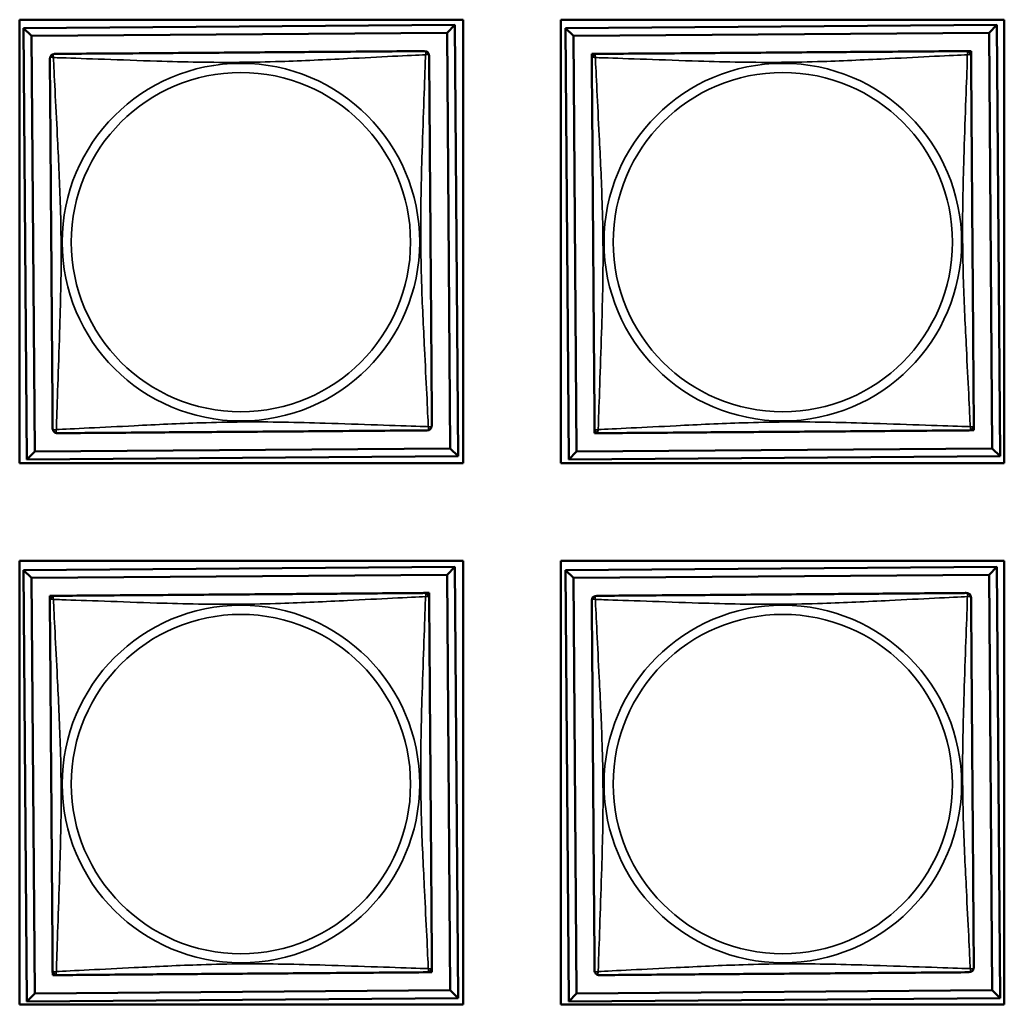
# Model space of a CAD drawing. Header units: inches. Extents: x -32 to 29.2, y -14.4 to 22.6.
# Tile 191 of 256: x -2.3 to -1.1, y -10 to -8.7. Entities that reach past the tile are written whole.
import ezdxf

# ---------------------------------------------------------------- set-up
doc = ezdxf.new("R2010")
doc.units = ezdxf.units.IN
doc.header["$MEASUREMENT"] = 0
doc.layers.add('Visible (ANSI)', color=7, linetype='Continuous', lineweight=50)
doc.layers.add('Visible Narrow (ANSI)', color=7, linetype='Continuous', lineweight=35)

msp = doc.modelspace()

# ---------------------------------------------------------------- linework, layer by layer
at = {"layer": 'Visible (ANSI)'}
for p, q in [((-2.3363, -9.2843), (-2.3363, -8.7318)), ((-2.3363, -8.7318), (-1.7838, -8.7318)), ((-1.7838, -8.7318), (-1.7838, -9.2843)), ((-1.6623, -9.2843), (-1.6623, -8.7318)), ((-1.6623, -8.7318), (-1.1098, -8.7318)), ((-1.1098, -8.7318), (-1.1098, -9.2843)), ((-2.3315, -8.7423), (-1.7941, -8.7382)), ((-2.3216, -8.7521), (-2.3315, -8.7423)), ((-2.3274, -9.2797), (-2.3315, -8.7423)), ((-1.7941, -8.7382), (-1.8038, -8.7481)), ((-1.7941, -8.7382), (-1.79, -9.2756)), ((-1.6565, -8.7423), (-1.1191, -8.7382)), ((-1.6466, -8.7521), (-1.6565, -8.7423)), ((-1.6524, -9.2797), (-1.6565, -8.7423)), ((-1.1191, -8.7382), (-1.1288, -8.7481)), ((-1.1191, -8.7382), (-1.115, -9.2756)), ((-2.3216, -8.7521), (-1.8038, -8.7481)), ((-2.3176, -9.2698), (-2.3216, -8.7521)), ((-1.8038, -8.7481), (-1.7999, -9.2658)), ((-1.6466, -8.7521), (-1.1288, -8.7481)), ((-1.6426, -9.2698), (-1.6466, -8.7521)), ((-1.1288, -8.7481), (-1.1249, -9.2658)), ((-1.6237, -8.7803), (-1.6237, -8.7745)), ((-1.6237, -8.7745), (-1.6179, -8.7745)), ((-1.1571, -8.7709), (-1.1513, -8.7709)), ((-1.1513, -8.7709), (-1.1513, -8.7768)), ((-1.6201, -9.2469), (-1.6202, -9.2411)), ((-1.6142, -9.2469), (-1.6201, -9.2469)), ((-1.1477, -9.2433), (-1.1536, -9.2434)), ((-1.1477, -9.2374), (-1.1477, -9.2433)), ((-2.3176, -9.2698), (-2.3274, -9.2797)), ((-1.7999, -9.2658), (-2.3176, -9.2698)), ((-1.7999, -9.2658), (-1.79, -9.2756)), ((-1.6426, -9.2698), (-1.6524, -9.2797)), ((-1.1249, -9.2658), (-1.6426, -9.2698)), ((-1.1249, -9.2658), (-1.115, -9.2756)), ((-1.79, -9.2756), (-2.3274, -9.2797)), ((-1.115, -9.2756), (-1.6524, -9.2797)), ((-1.7838, -9.2843), (-2.3363, -9.2843)), ((-1.1098, -9.2843), (-1.6623, -9.2843)), ((-2.3363, -9.9583), (-2.3363, -9.4058)), ((-2.3363, -9.4058), (-1.7838, -9.4058)), ((-1.7838, -9.4058), (-1.7838, -9.9583)), ((-1.6623, -9.9583), (-1.6623, -9.4058)), ((-1.6623, -9.4058), (-1.1098, -9.4058)), ((-1.1098, -9.4058), (-1.1098, -9.9583)), ((-2.3315, -9.4173), (-1.7941, -9.4132)), ((-2.3216, -9.4271), (-2.3315, -9.4173)), ((-2.3274, -9.9547), (-2.3315, -9.4173)), ((-1.7941, -9.4132), (-1.8038, -9.4231)), ((-1.7941, -9.4132), (-1.79, -9.9506)), ((-1.6565, -9.4173), (-1.1191, -9.4132)), ((-1.6466, -9.4271), (-1.6565, -9.4173)), ((-1.6524, -9.9547), (-1.6565, -9.4173)), ((-1.1191, -9.4132), (-1.1288, -9.4231)), ((-1.1191, -9.4132), (-1.115, -9.9506)), ((-2.3216, -9.4271), (-1.8038, -9.4231)), ((-2.3176, -9.9448), (-2.3216, -9.4271)), ((-1.8038, -9.4231), (-1.7999, -9.9408)), ((-1.6466, -9.4271), (-1.1288, -9.4231)), ((-1.6426, -9.9448), (-1.6466, -9.4271)), ((-1.1288, -9.4231), (-1.1249, -9.9408)), ((-2.2987, -9.4553), (-2.2987, -9.4495)), ((-2.2987, -9.4495), (-2.2929, -9.4495)), ((-1.8321, -9.4459), (-1.8263, -9.4459)), ((-1.8263, -9.4459), (-1.8263, -9.4518)), ((-2.2951, -9.9219), (-2.2952, -9.9161)), ((-2.2892, -9.9219), (-2.2951, -9.9219)), ((-1.8227, -9.9183), (-1.8286, -9.9184)), ((-1.8227, -9.9124), (-1.8227, -9.9183)), ((-2.3176, -9.9448), (-2.3274, -9.9547)), ((-1.7999, -9.9408), (-2.3176, -9.9448)), ((-1.7999, -9.9408), (-1.79, -9.9506)), ((-1.6426, -9.9448), (-1.6524, -9.9547)), ((-1.1249, -9.9408), (-1.6426, -9.9448)), ((-1.1249, -9.9408), (-1.115, -9.9506)), ((-1.7838, -9.9583), (-2.3363, -9.9583)), ((-1.79, -9.9506), (-2.3274, -9.9547)), ((-1.1098, -9.9583), (-1.6623, -9.9583)), ((-1.115, -9.9506), (-1.6524, -9.9547))]:
    msp.add_line(p, q, dxfattribs=at)
for centre, start, end in [((-2.2928, -8.7804), 90.439, 180.439), ((-1.8322, -8.7768), 0.439, 90.439), ((-1.6178, -8.7804), 90.439, 180.439), ((-1.1572, -8.7768), 0.439, 90.439), ((-2.2893, -9.241), 180.439, 270.439), ((-1.8286, -9.2375), 270.439, 0.439), ((-1.6143, -9.241), 180.439, 270.439), ((-1.1536, -9.2375), 270.439, 0.439), ((-2.2928, -9.4554), 90.439, 180.439), ((-1.8322, -9.4518), 0.439, 90.439), ((-1.6178, -9.4554), 90.439, 180.439), ((-1.1572, -9.4518), 0.439, 90.439), ((-2.2893, -9.916), 180.439, 270.439), ((-1.8286, -9.9125), 270.439, 0.439), ((-1.6143, -9.916), 180.439, 270.439), ((-1.1536, -9.9125), 270.439, 0.439)]:
    msp.add_arc(centre, 0.00591, start, end, dxfattribs=at)
for points in [[(-2.2987, -8.7804), (-2.2987, -8.781), (-2.2987, -8.7837), (-2.2986, -8.7881), (-2.2986, -8.7962), (-2.2985, -8.8102), (-2.2983, -8.8263), (-2.2982, -8.8424), (-2.2981, -8.8606), (-2.2979, -8.8793), (-2.2977, -8.9056), (-2.2975, -8.9329), (-2.2973, -8.96), (-2.2972, -8.9769), (-2.2971, -8.9938), (-2.2969, -9.0107), (-2.2967, -9.0446), (-2.2964, -9.0784), (-2.2962, -9.1121), (-2.2958, -9.1541), (-2.2955, -9.1981), (-2.2953, -9.2236), (-2.2952, -9.2337), (-2.2952, -9.2401), (-2.2952, -9.241)], [(-1.8322, -8.7709), (-1.8328, -8.7709), (-1.8355, -8.771), (-1.8399, -8.771), (-1.848, -8.7711), (-1.862, -8.7712), (-1.8781, -8.7713), (-1.8942, -8.7714), (-1.9124, -8.7716), (-1.9311, -8.7717), (-1.9574, -8.7719), (-1.9847, -8.7721), (-2.0118, -8.7723), (-2.0287, -8.7724), (-2.0456, -8.7726), (-2.0625, -8.7727), (-2.0964, -8.773), (-2.1302, -8.7732), (-2.1639, -8.7735), (-2.2059, -8.7738), (-2.2499, -8.7741), (-2.2754, -8.7743), (-2.2855, -8.7744), (-2.2919, -8.7745), (-2.2928, -8.7745)], [(-1.8227, -9.2374), (-1.8227, -9.2368), (-1.8228, -9.2341), (-1.8228, -9.2297), (-1.8229, -9.2216), (-1.823, -9.2077), (-1.8231, -9.1915), (-1.8232, -9.1754), (-1.8234, -9.1572), (-1.8235, -9.1386), (-1.8237, -9.1122), (-1.8239, -9.0849), (-1.8241, -9.0579), (-1.8242, -9.041), (-1.8244, -9.024), (-1.8245, -9.0071), (-1.8248, -8.9733), (-1.825, -8.9394), (-1.8253, -8.9057), (-1.8256, -8.8637), (-1.8259, -8.8198), (-1.8261, -8.7942), (-1.8262, -8.7842), (-1.8263, -8.7777), (-1.8263, -8.7768)], [(-1.6237, -8.7804), (-1.6237, -8.781), (-1.6237, -8.7837), (-1.6236, -8.7881), (-1.6236, -8.7962), (-1.6235, -8.8102), (-1.6233, -8.8263), (-1.6232, -8.8424), (-1.6231, -8.8606), (-1.6229, -8.8793), (-1.6227, -8.9056), (-1.6225, -8.9329), (-1.6223, -8.96), (-1.6222, -8.9769), (-1.6221, -8.9938), (-1.6219, -9.0107), (-1.6217, -9.0446), (-1.6214, -9.0784), (-1.6212, -9.1121), (-1.6208, -9.1541), (-1.6205, -9.1981), (-1.6203, -9.2236), (-1.6202, -9.2337), (-1.6202, -9.2401), (-1.6202, -9.241)], [(-1.1572, -8.7709), (-1.1578, -8.7709), (-1.1605, -8.771), (-1.1649, -8.771), (-1.173, -8.7711), (-1.187, -8.7712), (-1.2031, -8.7713), (-1.2192, -8.7714), (-1.2374, -8.7716), (-1.2561, -8.7717), (-1.2824, -8.7719), (-1.3097, -8.7721), (-1.3368, -8.7723), (-1.3537, -8.7724), (-1.3706, -8.7726), (-1.3875, -8.7727), (-1.4214, -8.773), (-1.4552, -8.7732), (-1.4889, -8.7735), (-1.5309, -8.7738), (-1.5749, -8.7741), (-1.6004, -8.7743), (-1.6105, -8.7744), (-1.6169, -8.7745), (-1.6178, -8.7745)], [(-1.1477, -9.2374), (-1.1477, -9.2368), (-1.1478, -9.2341), (-1.1478, -9.2297), (-1.1479, -9.2216), (-1.148, -9.2077), (-1.1481, -9.1915), (-1.1482, -9.1754), (-1.1484, -9.1572), (-1.1485, -9.1386), (-1.1487, -9.1122), (-1.1489, -9.0849), (-1.1491, -9.0579), (-1.1492, -9.041), (-1.1494, -9.024), (-1.1495, -9.0071), (-1.1498, -8.9733), (-1.15, -8.9394), (-1.1503, -8.9057), (-1.1506, -8.8637), (-1.1509, -8.8198), (-1.1511, -8.7942), (-1.1512, -8.7842), (-1.1513, -8.7777), (-1.1513, -8.7768)], [(-2.2892, -9.2469), (-2.2886, -9.2469), (-2.2859, -9.2469), (-2.2815, -9.2468), (-2.2734, -9.2468), (-2.2595, -9.2467), (-2.2433, -9.2465), (-2.2272, -9.2464), (-2.209, -9.2463), (-2.1904, -9.2461), (-2.164, -9.2459), (-2.1367, -9.2457), (-2.1097, -9.2455), (-2.0928, -9.2454), (-2.0758, -9.2453), (-2.0589, -9.2451), (-2.0251, -9.2449), (-1.9912, -9.2446), (-1.9575, -9.2444), (-1.9155, -9.244), (-1.8716, -9.2437), (-1.846, -9.2435), (-1.8359, -9.2434), (-1.8295, -9.2434), (-1.8286, -9.2434)], [(-1.6142, -9.2469), (-1.6136, -9.2469), (-1.6109, -9.2469), (-1.6065, -9.2468), (-1.5984, -9.2468), (-1.5845, -9.2467), (-1.5683, -9.2465), (-1.5522, -9.2464), (-1.534, -9.2463), (-1.5154, -9.2461), (-1.489, -9.2459), (-1.4617, -9.2457), (-1.4347, -9.2455), (-1.4178, -9.2454), (-1.4008, -9.2453), (-1.3839, -9.2451), (-1.3501, -9.2449), (-1.3162, -9.2446), (-1.2825, -9.2444), (-1.2405, -9.244), (-1.1966, -9.2437), (-1.171, -9.2435), (-1.1609, -9.2434), (-1.1545, -9.2434), (-1.1536, -9.2434)], [(-2.2987, -9.4554), (-2.2987, -9.456), (-2.2987, -9.4587), (-2.2986, -9.4631), (-2.2986, -9.4712), (-2.2985, -9.4852), (-2.2983, -9.5013), (-2.2982, -9.5174), (-2.2981, -9.5356), (-2.2979, -9.5543), (-2.2977, -9.5806), (-2.2975, -9.6079), (-2.2973, -9.635), (-2.2972, -9.6519), (-2.2971, -9.6688), (-2.2969, -9.6857), (-2.2967, -9.7196), (-2.2964, -9.7534), (-2.2962, -9.7871), (-2.2958, -9.8291), (-2.2955, -9.8731), (-2.2953, -9.8986), (-2.2952, -9.9087), (-2.2952, -9.9151), (-2.2952, -9.916)], [(-1.8322, -9.4459), (-1.8328, -9.4459), (-1.8355, -9.446), (-1.8399, -9.446), (-1.848, -9.4461), (-1.862, -9.4462), (-1.8781, -9.4463), (-1.8942, -9.4464), (-1.9124, -9.4466), (-1.9311, -9.4467), (-1.9574, -9.4469), (-1.9847, -9.4471), (-2.0118, -9.4473), (-2.0287, -9.4474), (-2.0456, -9.4476), (-2.0625, -9.4477), (-2.0964, -9.448), (-2.1302, -9.4482), (-2.1639, -9.4485), (-2.2059, -9.4488), (-2.2499, -9.4491), (-2.2754, -9.4493), (-2.2855, -9.4494), (-2.2919, -9.4495), (-2.2928, -9.4495)], [(-1.8227, -9.9124), (-1.8227, -9.9118), (-1.8228, -9.9091), (-1.8228, -9.9047), (-1.8229, -9.8966), (-1.823, -9.8827), (-1.8231, -9.8665), (-1.8232, -9.8504), (-1.8234, -9.8322), (-1.8235, -9.8136), (-1.8237, -9.7872), (-1.8239, -9.7599), (-1.8241, -9.7329), (-1.8242, -9.716), (-1.8244, -9.699), (-1.8245, -9.6821), (-1.8248, -9.6483), (-1.825, -9.6144), (-1.8253, -9.5807), (-1.8256, -9.5387), (-1.8259, -9.4948), (-1.8261, -9.4692), (-1.8262, -9.4592), (-1.8263, -9.4527), (-1.8263, -9.4518)], [(-1.6237, -9.4554), (-1.6237, -9.456), (-1.6237, -9.4587), (-1.6236, -9.4631), (-1.6236, -9.4712), (-1.6235, -9.4852), (-1.6233, -9.5013), (-1.6232, -9.5174), (-1.6231, -9.5356), (-1.6229, -9.5543), (-1.6227, -9.5806), (-1.6225, -9.6079), (-1.6223, -9.635), (-1.6222, -9.6519), (-1.6221, -9.6688), (-1.6219, -9.6857), (-1.6217, -9.7196), (-1.6214, -9.7534), (-1.6212, -9.7871), (-1.6208, -9.8291), (-1.6205, -9.8731), (-1.6203, -9.8986), (-1.6202, -9.9087), (-1.6202, -9.9151), (-1.6202, -9.916)], [(-1.1572, -9.4459), (-1.1578, -9.4459), (-1.1605, -9.446), (-1.1649, -9.446), (-1.173, -9.4461), (-1.187, -9.4462), (-1.2031, -9.4463), (-1.2192, -9.4464), (-1.2374, -9.4466), (-1.2561, -9.4467), (-1.2824, -9.4469), (-1.3097, -9.4471), (-1.3368, -9.4473), (-1.3537, -9.4474), (-1.3706, -9.4476), (-1.3875, -9.4477), (-1.4214, -9.448), (-1.4552, -9.4482), (-1.4889, -9.4485), (-1.5309, -9.4488), (-1.5749, -9.4491), (-1.6004, -9.4493), (-1.6105, -9.4494), (-1.6169, -9.4495), (-1.6178, -9.4495)], [(-1.1477, -9.9124), (-1.1477, -9.9118), (-1.1478, -9.9091), (-1.1478, -9.9047), (-1.1479, -9.8966), (-1.148, -9.8827), (-1.1481, -9.8665), (-1.1482, -9.8504), (-1.1484, -9.8322), (-1.1485, -9.8136), (-1.1487, -9.7872), (-1.1489, -9.7599), (-1.1491, -9.7329), (-1.1492, -9.716), (-1.1494, -9.699), (-1.1495, -9.6821), (-1.1498, -9.6483), (-1.15, -9.6144), (-1.1503, -9.5807), (-1.1506, -9.5387), (-1.1509, -9.4948), (-1.1511, -9.4692), (-1.1512, -9.4592), (-1.1513, -9.4527), (-1.1513, -9.4518)], [(-2.2892, -9.9219), (-2.2886, -9.9219), (-2.2859, -9.9219), (-2.2815, -9.9218), (-2.2734, -9.9218), (-2.2595, -9.9217), (-2.2433, -9.9215), (-2.2272, -9.9214), (-2.209, -9.9213), (-2.1904, -9.9211), (-2.164, -9.9209), (-2.1367, -9.9207), (-2.1097, -9.9205), (-2.0928, -9.9204), (-2.0758, -9.9203), (-2.0589, -9.9201), (-2.0251, -9.9199), (-1.9912, -9.9196), (-1.9575, -9.9194), (-1.9155, -9.919), (-1.8716, -9.9187), (-1.846, -9.9185), (-1.8359, -9.9184), (-1.8295, -9.9184), (-1.8286, -9.9184)], [(-1.6142, -9.9219), (-1.6136, -9.9219), (-1.6109, -9.9219), (-1.6065, -9.9218), (-1.5984, -9.9218), (-1.5845, -9.9217), (-1.5683, -9.9215), (-1.5522, -9.9214), (-1.534, -9.9213), (-1.5154, -9.9211), (-1.489, -9.9209), (-1.4617, -9.9207), (-1.4347, -9.9205), (-1.4178, -9.9204), (-1.4008, -9.9203), (-1.3839, -9.9201), (-1.3501, -9.9199), (-1.3162, -9.9196), (-1.2825, -9.9194), (-1.2405, -9.919), (-1.1966, -9.9187), (-1.171, -9.9185), (-1.1609, -9.9184), (-1.1545, -9.9184), (-1.1536, -9.9184)]]:
    msp.add_open_spline(points, degree=3, knots=[0.325731, 0.325731, 0.325731, 0.325731, 0.404774, 0.404774, 0.404774, 0.550532, 0.550532, 0.550532, 0.69629, 0.69629, 0.69629, 0.902598, 0.902598, 0.902598, 1.03154, 1.03154, 1.03154, 1.289425, 1.289425, 1.289425, 1.610774, 1.610774, 1.610774, 1.73735, 1.73735, 1.73735, 1.73735], dxfattribs=at)
at = {"layer": 'Visible Narrow (ANSI)'}
for centre, radius in [((-2.0607, -9.0089), 0.2227), ((-1.3857, -9.0089), 0.2227), ((-2.0607, -9.0089), 0.2113), ((-1.3857, -9.0089), 0.2113), ((-2.0607, -9.6839), 0.2227), ((-1.3857, -9.6839), 0.2227), ((-2.0607, -9.6839), 0.2113), ((-1.3857, -9.6839), 0.2113)]:
    msp.add_circle(centre, radius, dxfattribs=at)
for points, knots in [([(-2.2987, -8.7804), (-2.2987, -8.7803), (-2.2987, -8.7802), (-2.2986, -8.7799), (-2.2986, -8.7797), (-2.2985, -8.7795), (-2.2984, -8.7794), (-2.2982, -8.7792), (-2.2982, -8.7791), (-2.298, -8.779), (-2.2978, -8.7789), (-2.2972, -8.7787), (-2.2967, -8.7786), (-2.2956, -8.7787), (-2.2949, -8.7788), (-2.2942, -8.779)], [-0.0844808, -0.0844808, -0.0844808, -0.0844808, -0.06943799, -0.06943799, -0.05587828, -0.05587828, -0.04740346, -0.04740346, -0.04210669, -0.04210669, -0.03151317, -0.03151317, -0.01456352, -0.01456352, 0.00026741, 0.00026741, 0.00026741, 0.00026741]), ([(-2.2942, -8.779), (-2.2944, -8.7783), (-2.2945, -8.7776), (-2.2946, -8.7765), (-2.2945, -8.776), (-2.2944, -8.7754), (-2.2943, -8.7752), (-2.2941, -8.775), (-2.294, -8.7749), (-2.2939, -8.7748), (-2.2938, -8.7747), (-2.2935, -8.7746), (-2.2934, -8.7745), (-2.2931, -8.7745), (-2.2929, -8.7745), (-2.2928, -8.7745)], [-0.00026741, -0.00026741, -0.00026741, -0.00026741, 0.01456352, 0.01456352, 0.03151317, 0.03151317, 0.04210669, 0.04210669, 0.04740346, 0.04740346, 0.05587828, 0.05587828, 0.06943799, 0.06943799, 0.0844808, 0.0844808, 0.0844808, 0.0844808]), ([(-2.2942, -8.779), (-2.2913, -8.7791), (-2.2878, -8.7792), (-2.2838, -8.7793), (-2.2562, -8.7802), (-2.2092, -8.782), (-2.1656, -8.7834), (-2.1307, -8.7845), (-2.0965, -8.7852), (-2.0624, -8.7849), (-2.0454, -8.7848), (-2.0284, -8.7844), (-2.0112, -8.7839), (-1.9837, -8.783), (-1.9556, -8.7816), (-1.9279, -8.7803), (-1.9084, -8.7793), (-1.889, -8.7783), (-1.8717, -8.7774), (-1.8546, -8.7766), (-1.8396, -8.7759), (-1.8308, -8.7755)], [-1.657319, -1.657319, -1.657319, -1.657319, -1.610774, -1.610774, -1.610774, -1.289425, -1.289425, -1.289425, -1.03154, -1.03154, -1.03154, -0.902598, -0.902598, -0.902598, -0.69629, -0.69629, -0.69629, -0.550532, -0.550532, -0.550532, -0.405761, -0.405761, -0.405761, -0.405761]), ([(-2.2906, -9.2424), (-2.2905, -9.2395), (-2.2904, -9.236), (-2.2903, -9.232), (-2.2894, -9.2044), (-2.2876, -9.1574), (-2.2863, -9.1138), (-2.2852, -9.0789), (-2.2844, -9.0447), (-2.2847, -9.0106), (-2.2848, -8.9936), (-2.2852, -8.9766), (-2.2858, -8.9594), (-2.2866, -8.9319), (-2.288, -8.9038), (-2.2894, -8.8761), (-2.2904, -8.8566), (-2.2914, -8.8372), (-2.2922, -8.8199), (-2.2931, -8.8028), (-2.2938, -8.7878), (-2.2942, -8.779)], [-1.657319, -1.657319, -1.657319, -1.657319, -1.610774, -1.610774, -1.610774, -1.289425, -1.289425, -1.289425, -1.03154, -1.03154, -1.03154, -0.902598, -0.902598, -0.902598, -0.69629, -0.69629, -0.69629, -0.550532, -0.550532, -0.550532, -0.405761, -0.405761, -0.405761, -0.405761]), ([(-1.8308, -8.7755), (-1.8309, -8.7783), (-1.831, -8.7818), (-1.8311, -8.7858), (-1.832, -8.8134), (-1.8338, -8.8605), (-1.8352, -8.904), (-1.8363, -8.9389), (-1.837, -8.9731), (-1.8367, -9.0072), (-1.8366, -9.0242), (-1.8362, -9.0413), (-1.8357, -9.0585), (-1.8348, -9.0859), (-1.8334, -9.1141), (-1.832, -9.1417), (-1.8311, -9.1613), (-1.8301, -9.1806), (-1.8292, -9.1979), (-1.8284, -9.2151), (-1.8277, -9.23), (-1.8273, -9.2388)], [-1.657319, -1.657319, -1.657319, -1.657319, -1.610774, -1.610774, -1.610774, -1.289425, -1.289425, -1.289425, -1.03154, -1.03154, -1.03154, -0.902598, -0.902598, -0.902598, -0.69629, -0.69629, -0.69629, -0.550532, -0.550532, -0.550532, -0.405761, -0.405761, -0.405761, -0.405761]), ([(-1.8322, -8.7709), (-1.8321, -8.7709), (-1.832, -8.7709), (-1.8317, -8.771), (-1.8315, -8.771), (-1.8313, -8.7712), (-1.8312, -8.7713), (-1.831, -8.7714), (-1.8309, -8.7715), (-1.8308, -8.7717), (-1.8307, -8.7719), (-1.8305, -8.7724), (-1.8304, -8.7729), (-1.8305, -8.7741), (-1.8306, -8.7747), (-1.8308, -8.7755)], [-0.0844808, -0.0844808, -0.0844808, -0.0844808, -0.06943799, -0.06943799, -0.05587828, -0.05587828, -0.04740346, -0.04740346, -0.04210669, -0.04210669, -0.03151317, -0.03151317, -0.01456352, -0.01456352, 0.00026741, 0.00026741, 0.00026741, 0.00026741]), ([(-1.8308, -8.7755), (-1.8301, -8.7753), (-1.8294, -8.7751), (-1.8283, -8.7751), (-1.8278, -8.7751), (-1.8272, -8.7753), (-1.827, -8.7754), (-1.8268, -8.7755), (-1.8267, -8.7756), (-1.8266, -8.7757), (-1.8265, -8.7758), (-1.8264, -8.7761), (-1.8263, -8.7763), (-1.8263, -8.7766), (-1.8263, -8.7767), (-1.8263, -8.7768)], [-0.00026741, -0.00026741, -0.00026741, -0.00026741, 0.01456352, 0.01456352, 0.03151317, 0.03151317, 0.04210669, 0.04210669, 0.04740346, 0.04740346, 0.05587828, 0.05587828, 0.06943799, 0.06943799, 0.0844808, 0.0844808, 0.0844808, 0.0844808]), ([(-1.6237, -8.7804), (-1.6237, -8.7803), (-1.6237, -8.7802), (-1.6236, -8.7799), (-1.6236, -8.7797), (-1.6235, -8.7795), (-1.6234, -8.7794), (-1.6232, -8.7792), (-1.6232, -8.7791), (-1.623, -8.779), (-1.6228, -8.7789), (-1.6222, -8.7787), (-1.6217, -8.7786), (-1.6206, -8.7787), (-1.6199, -8.7788), (-1.6192, -8.779)], [-0.0844808, -0.0844808, -0.0844808, -0.0844808, -0.06943799, -0.06943799, -0.05587828, -0.05587828, -0.04740346, -0.04740346, -0.04210669, -0.04210669, -0.03151317, -0.03151317, -0.01456352, -0.01456352, 0.00026741, 0.00026741, 0.00026741, 0.00026741]), ([(-1.6192, -8.779), (-1.6194, -8.7783), (-1.6195, -8.7776), (-1.6196, -8.7765), (-1.6195, -8.776), (-1.6194, -8.7754), (-1.6193, -8.7752), (-1.6191, -8.775), (-1.619, -8.7749), (-1.6189, -8.7748), (-1.6188, -8.7747), (-1.6185, -8.7746), (-1.6184, -8.7745), (-1.6181, -8.7745), (-1.6179, -8.7745), (-1.6178, -8.7745)], [-0.00026741, -0.00026741, -0.00026741, -0.00026741, 0.01456352, 0.01456352, 0.03151317, 0.03151317, 0.04210669, 0.04210669, 0.04740346, 0.04740346, 0.05587828, 0.05587828, 0.06943799, 0.06943799, 0.0844808, 0.0844808, 0.0844808, 0.0844808]), ([(-1.6192, -8.779), (-1.6163, -8.7791), (-1.6128, -8.7792), (-1.6088, -8.7793), (-1.5812, -8.7802), (-1.5342, -8.782), (-1.4906, -8.7834), (-1.4557, -8.7845), (-1.4215, -8.7852), (-1.3874, -8.7849), (-1.3704, -8.7848), (-1.3534, -8.7844), (-1.3362, -8.7839), (-1.3087, -8.783), (-1.2806, -8.7816), (-1.2529, -8.7803), (-1.2334, -8.7793), (-1.214, -8.7783), (-1.1967, -8.7774), (-1.1796, -8.7766), (-1.1646, -8.7759), (-1.1558, -8.7755)], [-1.657319, -1.657319, -1.657319, -1.657319, -1.610774, -1.610774, -1.610774, -1.289425, -1.289425, -1.289425, -1.03154, -1.03154, -1.03154, -0.902598, -0.902598, -0.902598, -0.69629, -0.69629, -0.69629, -0.550532, -0.550532, -0.550532, -0.405761, -0.405761, -0.405761, -0.405761]), ([(-1.6156, -9.2424), (-1.6155, -9.2395), (-1.6154, -9.236), (-1.6153, -9.232), (-1.6144, -9.2044), (-1.6126, -9.1574), (-1.6113, -9.1138), (-1.6102, -9.0789), (-1.6094, -9.0447), (-1.6097, -9.0106), (-1.6098, -8.9936), (-1.6102, -8.9766), (-1.6108, -8.9594), (-1.6116, -8.9319), (-1.613, -8.9038), (-1.6144, -8.8761), (-1.6154, -8.8566), (-1.6164, -8.8372), (-1.6172, -8.8199), (-1.6181, -8.8028), (-1.6188, -8.7878), (-1.6192, -8.779)], [-1.657319, -1.657319, -1.657319, -1.657319, -1.610774, -1.610774, -1.610774, -1.289425, -1.289425, -1.289425, -1.03154, -1.03154, -1.03154, -0.902598, -0.902598, -0.902598, -0.69629, -0.69629, -0.69629, -0.550532, -0.550532, -0.550532, -0.405761, -0.405761, -0.405761, -0.405761]), ([(-1.1558, -8.7755), (-1.1559, -8.7783), (-1.156, -8.7818), (-1.1561, -8.7858), (-1.157, -8.8134), (-1.1588, -8.8605), (-1.1602, -8.904), (-1.1613, -8.9389), (-1.162, -8.9731), (-1.1617, -9.0072), (-1.1616, -9.0242), (-1.1612, -9.0413), (-1.1607, -9.0585), (-1.1598, -9.0859), (-1.1584, -9.1141), (-1.157, -9.1417), (-1.1561, -9.1613), (-1.1551, -9.1806), (-1.1542, -9.1979), (-1.1534, -9.2151), (-1.1527, -9.23), (-1.1523, -9.2388)], [-1.657319, -1.657319, -1.657319, -1.657319, -1.610774, -1.610774, -1.610774, -1.289425, -1.289425, -1.289425, -1.03154, -1.03154, -1.03154, -0.902598, -0.902598, -0.902598, -0.69629, -0.69629, -0.69629, -0.550532, -0.550532, -0.550532, -0.405761, -0.405761, -0.405761, -0.405761]), ([(-1.1572, -8.7709), (-1.1571, -8.7709), (-1.157, -8.7709), (-1.1567, -8.771), (-1.1565, -8.771), (-1.1563, -8.7712), (-1.1562, -8.7713), (-1.156, -8.7714), (-1.1559, -8.7715), (-1.1558, -8.7717), (-1.1557, -8.7719), (-1.1555, -8.7724), (-1.1554, -8.7729), (-1.1555, -8.7741), (-1.1556, -8.7747), (-1.1558, -8.7755)], [-0.0844808, -0.0844808, -0.0844808, -0.0844808, -0.06943799, -0.06943799, -0.05587828, -0.05587828, -0.04740346, -0.04740346, -0.04210669, -0.04210669, -0.03151317, -0.03151317, -0.01456352, -0.01456352, 0.00026741, 0.00026741, 0.00026741, 0.00026741]), ([(-1.1558, -8.7755), (-1.1551, -8.7753), (-1.1544, -8.7751), (-1.1533, -8.7751), (-1.1528, -8.7751), (-1.1522, -8.7753), (-1.152, -8.7754), (-1.1518, -8.7755), (-1.1517, -8.7756), (-1.1516, -8.7757), (-1.1515, -8.7758), (-1.1514, -8.7761), (-1.1513, -8.7763), (-1.1513, -8.7766), (-1.1513, -8.7767), (-1.1513, -8.7768)], [-0.00026741, -0.00026741, -0.00026741, -0.00026741, 0.01456352, 0.01456352, 0.03151317, 0.03151317, 0.04210669, 0.04210669, 0.04740346, 0.04740346, 0.05587828, 0.05587828, 0.06943799, 0.06943799, 0.0844808, 0.0844808, 0.0844808, 0.0844808]), ([(-1.8273, -9.2388), (-1.8301, -9.2387), (-1.8336, -9.2386), (-1.8376, -9.2385), (-1.8652, -9.2376), (-1.9123, -9.2358), (-1.9558, -9.2345), (-1.9907, -9.2334), (-2.0249, -9.2326), (-2.059, -9.2329), (-2.076, -9.233), (-2.0931, -9.2334), (-2.1103, -9.234), (-2.1377, -9.2348), (-2.1659, -9.2362), (-2.1935, -9.2376), (-2.2131, -9.2386), (-2.2324, -9.2396), (-2.2497, -9.2404), (-2.2669, -9.2413), (-2.2818, -9.242), (-2.2906, -9.2424)], [-1.657319, -1.657319, -1.657319, -1.657319, -1.610774, -1.610774, -1.610774, -1.289425, -1.289425, -1.289425, -1.03154, -1.03154, -1.03154, -0.902598, -0.902598, -0.902598, -0.69629, -0.69629, -0.69629, -0.550532, -0.550532, -0.550532, -0.405761, -0.405761, -0.405761, -0.405761]), ([(-1.1523, -9.2388), (-1.1551, -9.2387), (-1.1586, -9.2386), (-1.1626, -9.2385), (-1.1902, -9.2376), (-1.2373, -9.2358), (-1.2808, -9.2345), (-1.3157, -9.2334), (-1.3499, -9.2326), (-1.384, -9.2329), (-1.401, -9.233), (-1.4181, -9.2334), (-1.4353, -9.234), (-1.4627, -9.2348), (-1.4909, -9.2362), (-1.5185, -9.2376), (-1.5381, -9.2386), (-1.5574, -9.2396), (-1.5747, -9.2404), (-1.5919, -9.2413), (-1.6068, -9.242), (-1.6156, -9.2424)], [-1.657319, -1.657319, -1.657319, -1.657319, -1.610774, -1.610774, -1.610774, -1.289425, -1.289425, -1.289425, -1.03154, -1.03154, -1.03154, -0.902598, -0.902598, -0.902598, -0.69629, -0.69629, -0.69629, -0.550532, -0.550532, -0.550532, -0.405761, -0.405761, -0.405761, -0.405761]), ([(-2.2906, -9.2424), (-2.2914, -9.2426), (-2.292, -9.2427), (-2.2932, -9.2428), (-2.2936, -9.2427), (-2.2942, -9.2426), (-2.2944, -9.2425), (-2.2946, -9.2423), (-2.2947, -9.2422), (-2.2948, -9.2421), (-2.2949, -9.242), (-2.2951, -9.2417), (-2.2951, -9.2416), (-2.2952, -9.2413), (-2.2952, -9.2411), (-2.2952, -9.241)], [-0.00026741, -0.00026741, -0.00026741, -0.00026741, 0.01456352, 0.01456352, 0.03151317, 0.03151317, 0.04210669, 0.04210669, 0.04740346, 0.04740346, 0.05587828, 0.05587828, 0.06943799, 0.06943799, 0.0844808, 0.0844808, 0.0844808, 0.0844808]), ([(-2.2892, -9.2469), (-2.2893, -9.2469), (-2.2894, -9.2469), (-2.2897, -9.2468), (-2.2899, -9.2468), (-2.2902, -9.2467), (-2.2903, -9.2466), (-2.2904, -9.2464), (-2.2905, -9.2464), (-2.2907, -9.2462), (-2.2907, -9.246), (-2.2909, -9.2454), (-2.291, -9.2449), (-2.2909, -9.2438), (-2.2908, -9.2431), (-2.2906, -9.2424)], [-0.0844808, -0.0844808, -0.0844808, -0.0844808, -0.06943799, -0.06943799, -0.05587828, -0.05587828, -0.04740346, -0.04740346, -0.04210669, -0.04210669, -0.03151317, -0.03151317, -0.01456352, -0.01456352, 0.00026741, 0.00026741, 0.00026741, 0.00026741]), ([(-1.8273, -9.2388), (-1.8271, -9.2396), (-1.8269, -9.2402), (-1.8269, -9.2414), (-1.8269, -9.2418), (-1.8271, -9.2424), (-1.8272, -9.2426), (-1.8273, -9.2428), (-1.8274, -9.2429), (-1.8275, -9.243), (-1.8276, -9.2431), (-1.8279, -9.2433), (-1.8281, -9.2433), (-1.8284, -9.2434), (-1.8285, -9.2434), (-1.8286, -9.2434)], [-0.00026741, -0.00026741, -0.00026741, -0.00026741, 0.01456352, 0.01456352, 0.03151317, 0.03151317, 0.04210669, 0.04210669, 0.04740346, 0.04740346, 0.05587828, 0.05587828, 0.06943799, 0.06943799, 0.0844808, 0.0844808, 0.0844808, 0.0844808]), ([(-1.8227, -9.2374), (-1.8227, -9.2375), (-1.8227, -9.2376), (-1.8228, -9.2379), (-1.8228, -9.2381), (-1.823, -9.2384), (-1.823, -9.2385), (-1.8232, -9.2386), (-1.8233, -9.2387), (-1.8235, -9.2389), (-1.8237, -9.239), (-1.8242, -9.2391), (-1.8247, -9.2392), (-1.8259, -9.2391), (-1.8265, -9.239), (-1.8273, -9.2388)], [-0.0844808, -0.0844808, -0.0844808, -0.0844808, -0.06943799, -0.06943799, -0.05587828, -0.05587828, -0.04740346, -0.04740346, -0.04210669, -0.04210669, -0.03151317, -0.03151317, -0.01456352, -0.01456352, 0.00026741, 0.00026741, 0.00026741, 0.00026741]), ([(-1.6156, -9.2424), (-1.6164, -9.2426), (-1.617, -9.2427), (-1.6182, -9.2428), (-1.6186, -9.2427), (-1.6192, -9.2426), (-1.6194, -9.2425), (-1.6196, -9.2423), (-1.6197, -9.2422), (-1.6198, -9.2421), (-1.6199, -9.242), (-1.6201, -9.2417), (-1.6201, -9.2416), (-1.6202, -9.2413), (-1.6202, -9.2411), (-1.6202, -9.241)], [-0.00026741, -0.00026741, -0.00026741, -0.00026741, 0.01456352, 0.01456352, 0.03151317, 0.03151317, 0.04210669, 0.04210669, 0.04740346, 0.04740346, 0.05587828, 0.05587828, 0.06943799, 0.06943799, 0.0844808, 0.0844808, 0.0844808, 0.0844808]), ([(-1.6142, -9.2469), (-1.6143, -9.2469), (-1.6144, -9.2469), (-1.6147, -9.2468), (-1.6149, -9.2468), (-1.6152, -9.2467), (-1.6153, -9.2466), (-1.6154, -9.2464), (-1.6155, -9.2464), (-1.6157, -9.2462), (-1.6157, -9.246), (-1.6159, -9.2454), (-1.616, -9.2449), (-1.6159, -9.2438), (-1.6158, -9.2431), (-1.6156, -9.2424)], [-0.0844808, -0.0844808, -0.0844808, -0.0844808, -0.06943799, -0.06943799, -0.05587828, -0.05587828, -0.04740346, -0.04740346, -0.04210669, -0.04210669, -0.03151317, -0.03151317, -0.01456352, -0.01456352, 0.00026741, 0.00026741, 0.00026741, 0.00026741]), ([(-1.1523, -9.2388), (-1.1521, -9.2396), (-1.1519, -9.2402), (-1.1519, -9.2414), (-1.1519, -9.2418), (-1.1521, -9.2424), (-1.1522, -9.2426), (-1.1523, -9.2428), (-1.1524, -9.2429), (-1.1525, -9.243), (-1.1526, -9.2431), (-1.1529, -9.2433), (-1.1531, -9.2433), (-1.1534, -9.2434), (-1.1535, -9.2434), (-1.1536, -9.2434)], [-0.00026741, -0.00026741, -0.00026741, -0.00026741, 0.01456352, 0.01456352, 0.03151317, 0.03151317, 0.04210669, 0.04210669, 0.04740346, 0.04740346, 0.05587828, 0.05587828, 0.06943799, 0.06943799, 0.0844808, 0.0844808, 0.0844808, 0.0844808]), ([(-1.1477, -9.2374), (-1.1477, -9.2375), (-1.1477, -9.2376), (-1.1478, -9.2379), (-1.1478, -9.2381), (-1.148, -9.2384), (-1.148, -9.2385), (-1.1482, -9.2386), (-1.1483, -9.2387), (-1.1485, -9.2389), (-1.1487, -9.239), (-1.1492, -9.2391), (-1.1497, -9.2392), (-1.1509, -9.2391), (-1.1515, -9.239), (-1.1523, -9.2388)], [-0.0844808, -0.0844808, -0.0844808, -0.0844808, -0.06943799, -0.06943799, -0.05587828, -0.05587828, -0.04740346, -0.04740346, -0.04210669, -0.04210669, -0.03151317, -0.03151317, -0.01456352, -0.01456352, 0.00026741, 0.00026741, 0.00026741, 0.00026741]), ([(-2.2987, -9.4554), (-2.2987, -9.4553), (-2.2987, -9.4552), (-2.2986, -9.4549), (-2.2986, -9.4547), (-2.2985, -9.4545), (-2.2984, -9.4544), (-2.2982, -9.4542), (-2.2982, -9.4541), (-2.298, -9.454), (-2.2978, -9.4539), (-2.2972, -9.4537), (-2.2967, -9.4536), (-2.2956, -9.4537), (-2.2949, -9.4538), (-2.2942, -9.454)], [-0.0844808, -0.0844808, -0.0844808, -0.0844808, -0.06943799, -0.06943799, -0.05587828, -0.05587828, -0.04740346, -0.04740346, -0.04210669, -0.04210669, -0.03151317, -0.03151317, -0.01456352, -0.01456352, 0.00026741, 0.00026741, 0.00026741, 0.00026741]), ([(-2.2942, -9.454), (-2.2944, -9.4533), (-2.2945, -9.4526), (-2.2946, -9.4515), (-2.2945, -9.451), (-2.2944, -9.4504), (-2.2943, -9.4502), (-2.2941, -9.45), (-2.294, -9.4499), (-2.2939, -9.4498), (-2.2938, -9.4497), (-2.2935, -9.4496), (-2.2934, -9.4495), (-2.2931, -9.4495), (-2.2929, -9.4495), (-2.2928, -9.4495)], [-0.00026741, -0.00026741, -0.00026741, -0.00026741, 0.01456352, 0.01456352, 0.03151317, 0.03151317, 0.04210669, 0.04210669, 0.04740346, 0.04740346, 0.05587828, 0.05587828, 0.06943799, 0.06943799, 0.0844808, 0.0844808, 0.0844808, 0.0844808]), ([(-2.2942, -9.454), (-2.2913, -9.4541), (-2.2878, -9.4542), (-2.2838, -9.4543), (-2.2562, -9.4552), (-2.2092, -9.457), (-2.1656, -9.4584), (-2.1307, -9.4595), (-2.0965, -9.4602), (-2.0624, -9.4599), (-2.0454, -9.4598), (-2.0284, -9.4594), (-2.0112, -9.4589), (-1.9837, -9.458), (-1.9556, -9.4566), (-1.9279, -9.4553), (-1.9084, -9.4543), (-1.889, -9.4533), (-1.8717, -9.4524), (-1.8546, -9.4516), (-1.8396, -9.4509), (-1.8308, -9.4505)], [-1.657319, -1.657319, -1.657319, -1.657319, -1.610774, -1.610774, -1.610774, -1.289425, -1.289425, -1.289425, -1.03154, -1.03154, -1.03154, -0.902598, -0.902598, -0.902598, -0.69629, -0.69629, -0.69629, -0.550532, -0.550532, -0.550532, -0.405761, -0.405761, -0.405761, -0.405761]), ([(-2.2906, -9.9174), (-2.2905, -9.9145), (-2.2904, -9.911), (-2.2903, -9.907), (-2.2894, -9.8794), (-2.2876, -9.8324), (-2.2863, -9.7888), (-2.2852, -9.7539), (-2.2844, -9.7197), (-2.2847, -9.6856), (-2.2848, -9.6686), (-2.2852, -9.6516), (-2.2858, -9.6344), (-2.2866, -9.6069), (-2.288, -9.5788), (-2.2894, -9.5511), (-2.2904, -9.5316), (-2.2914, -9.5122), (-2.2922, -9.4949), (-2.2931, -9.4778), (-2.2938, -9.4628), (-2.2942, -9.454)], [-1.657319, -1.657319, -1.657319, -1.657319, -1.610774, -1.610774, -1.610774, -1.289425, -1.289425, -1.289425, -1.03154, -1.03154, -1.03154, -0.902598, -0.902598, -0.902598, -0.69629, -0.69629, -0.69629, -0.550532, -0.550532, -0.550532, -0.405761, -0.405761, -0.405761, -0.405761]), ([(-1.8308, -9.4505), (-1.8309, -9.4533), (-1.831, -9.4568), (-1.8311, -9.4608), (-1.832, -9.4884), (-1.8338, -9.5355), (-1.8352, -9.579), (-1.8363, -9.6139), (-1.837, -9.6481), (-1.8367, -9.6822), (-1.8366, -9.6992), (-1.8362, -9.7163), (-1.8357, -9.7335), (-1.8348, -9.7609), (-1.8334, -9.7891), (-1.832, -9.8167), (-1.8311, -9.8363), (-1.8301, -9.8556), (-1.8292, -9.8729), (-1.8284, -9.8901), (-1.8277, -9.905), (-1.8273, -9.9138)], [-1.657319, -1.657319, -1.657319, -1.657319, -1.610774, -1.610774, -1.610774, -1.289425, -1.289425, -1.289425, -1.03154, -1.03154, -1.03154, -0.902598, -0.902598, -0.902598, -0.69629, -0.69629, -0.69629, -0.550532, -0.550532, -0.550532, -0.405761, -0.405761, -0.405761, -0.405761]), ([(-1.8322, -9.4459), (-1.8321, -9.4459), (-1.832, -9.4459), (-1.8317, -9.446), (-1.8315, -9.446), (-1.8313, -9.4462), (-1.8312, -9.4463), (-1.831, -9.4464), (-1.8309, -9.4465), (-1.8308, -9.4467), (-1.8307, -9.4469), (-1.8305, -9.4474), (-1.8304, -9.4479), (-1.8305, -9.4491), (-1.8306, -9.4497), (-1.8308, -9.4505)], [-0.0844808, -0.0844808, -0.0844808, -0.0844808, -0.06943799, -0.06943799, -0.05587828, -0.05587828, -0.04740346, -0.04740346, -0.04210669, -0.04210669, -0.03151317, -0.03151317, -0.01456352, -0.01456352, 0.00026741, 0.00026741, 0.00026741, 0.00026741]), ([(-1.8308, -9.4505), (-1.8301, -9.4503), (-1.8294, -9.4501), (-1.8283, -9.4501), (-1.8278, -9.4501), (-1.8272, -9.4503), (-1.827, -9.4504), (-1.8268, -9.4505), (-1.8267, -9.4506), (-1.8266, -9.4507), (-1.8265, -9.4508), (-1.8264, -9.4511), (-1.8263, -9.4513), (-1.8263, -9.4516), (-1.8263, -9.4517), (-1.8263, -9.4518)], [-0.00026741, -0.00026741, -0.00026741, -0.00026741, 0.01456352, 0.01456352, 0.03151317, 0.03151317, 0.04210669, 0.04210669, 0.04740346, 0.04740346, 0.05587828, 0.05587828, 0.06943799, 0.06943799, 0.0844808, 0.0844808, 0.0844808, 0.0844808]), ([(-1.6237, -9.4554), (-1.6237, -9.4553), (-1.6237, -9.4552), (-1.6236, -9.4549), (-1.6236, -9.4547), (-1.6235, -9.4545), (-1.6234, -9.4544), (-1.6232, -9.4542), (-1.6232, -9.4541), (-1.623, -9.454), (-1.6228, -9.4539), (-1.6222, -9.4537), (-1.6217, -9.4536), (-1.6206, -9.4537), (-1.6199, -9.4538), (-1.6192, -9.454)], [-0.0844808, -0.0844808, -0.0844808, -0.0844808, -0.06943799, -0.06943799, -0.05587828, -0.05587828, -0.04740346, -0.04740346, -0.04210669, -0.04210669, -0.03151317, -0.03151317, -0.01456352, -0.01456352, 0.00026741, 0.00026741, 0.00026741, 0.00026741]), ([(-1.6192, -9.454), (-1.6194, -9.4533), (-1.6195, -9.4526), (-1.6196, -9.4515), (-1.6195, -9.451), (-1.6194, -9.4504), (-1.6193, -9.4502), (-1.6191, -9.45), (-1.619, -9.4499), (-1.6189, -9.4498), (-1.6188, -9.4497), (-1.6185, -9.4496), (-1.6184, -9.4495), (-1.6181, -9.4495), (-1.6179, -9.4495), (-1.6178, -9.4495)], [-0.00026741, -0.00026741, -0.00026741, -0.00026741, 0.01456352, 0.01456352, 0.03151317, 0.03151317, 0.04210669, 0.04210669, 0.04740346, 0.04740346, 0.05587828, 0.05587828, 0.06943799, 0.06943799, 0.0844808, 0.0844808, 0.0844808, 0.0844808]), ([(-1.6192, -9.454), (-1.6163, -9.4541), (-1.6128, -9.4542), (-1.6088, -9.4543), (-1.5812, -9.4552), (-1.5342, -9.457), (-1.4906, -9.4584), (-1.4557, -9.4595), (-1.4215, -9.4602), (-1.3874, -9.4599), (-1.3704, -9.4598), (-1.3534, -9.4594), (-1.3362, -9.4589), (-1.3087, -9.458), (-1.2806, -9.4566), (-1.2529, -9.4553), (-1.2334, -9.4543), (-1.214, -9.4533), (-1.1967, -9.4524), (-1.1796, -9.4516), (-1.1646, -9.4509), (-1.1558, -9.4505)], [-1.657319, -1.657319, -1.657319, -1.657319, -1.610774, -1.610774, -1.610774, -1.289425, -1.289425, -1.289425, -1.03154, -1.03154, -1.03154, -0.902598, -0.902598, -0.902598, -0.69629, -0.69629, -0.69629, -0.550532, -0.550532, -0.550532, -0.405761, -0.405761, -0.405761, -0.405761]), ([(-1.6156, -9.9174), (-1.6155, -9.9145), (-1.6154, -9.911), (-1.6153, -9.907), (-1.6144, -9.8794), (-1.6126, -9.8324), (-1.6113, -9.7888), (-1.6102, -9.7539), (-1.6094, -9.7197), (-1.6097, -9.6856), (-1.6098, -9.6686), (-1.6102, -9.6516), (-1.6108, -9.6344), (-1.6116, -9.6069), (-1.613, -9.5788), (-1.6144, -9.5511), (-1.6154, -9.5316), (-1.6164, -9.5122), (-1.6172, -9.4949), (-1.6181, -9.4778), (-1.6188, -9.4628), (-1.6192, -9.454)], [-1.657319, -1.657319, -1.657319, -1.657319, -1.610774, -1.610774, -1.610774, -1.289425, -1.289425, -1.289425, -1.03154, -1.03154, -1.03154, -0.902598, -0.902598, -0.902598, -0.69629, -0.69629, -0.69629, -0.550532, -0.550532, -0.550532, -0.405761, -0.405761, -0.405761, -0.405761]), ([(-1.1558, -9.4505), (-1.1559, -9.4533), (-1.156, -9.4568), (-1.1561, -9.4608), (-1.157, -9.4884), (-1.1588, -9.5355), (-1.1602, -9.579), (-1.1613, -9.6139), (-1.162, -9.6481), (-1.1617, -9.6822), (-1.1616, -9.6992), (-1.1612, -9.7163), (-1.1607, -9.7335), (-1.1598, -9.7609), (-1.1584, -9.7891), (-1.157, -9.8167), (-1.1561, -9.8363), (-1.1551, -9.8556), (-1.1542, -9.8729), (-1.1534, -9.8901), (-1.1527, -9.905), (-1.1523, -9.9138)], [-1.657319, -1.657319, -1.657319, -1.657319, -1.610774, -1.610774, -1.610774, -1.289425, -1.289425, -1.289425, -1.03154, -1.03154, -1.03154, -0.902598, -0.902598, -0.902598, -0.69629, -0.69629, -0.69629, -0.550532, -0.550532, -0.550532, -0.405761, -0.405761, -0.405761, -0.405761]), ([(-1.1572, -9.4459), (-1.1571, -9.4459), (-1.157, -9.4459), (-1.1567, -9.446), (-1.1565, -9.446), (-1.1563, -9.4462), (-1.1562, -9.4463), (-1.156, -9.4464), (-1.1559, -9.4465), (-1.1558, -9.4467), (-1.1557, -9.4469), (-1.1555, -9.4474), (-1.1554, -9.4479), (-1.1555, -9.4491), (-1.1556, -9.4497), (-1.1558, -9.4505)], [-0.0844808, -0.0844808, -0.0844808, -0.0844808, -0.06943799, -0.06943799, -0.05587828, -0.05587828, -0.04740346, -0.04740346, -0.04210669, -0.04210669, -0.03151317, -0.03151317, -0.01456352, -0.01456352, 0.00026741, 0.00026741, 0.00026741, 0.00026741]), ([(-1.1558, -9.4505), (-1.1551, -9.4503), (-1.1544, -9.4501), (-1.1533, -9.4501), (-1.1528, -9.4501), (-1.1522, -9.4503), (-1.152, -9.4504), (-1.1518, -9.4505), (-1.1517, -9.4506), (-1.1516, -9.4507), (-1.1515, -9.4508), (-1.1514, -9.4511), (-1.1513, -9.4513), (-1.1513, -9.4516), (-1.1513, -9.4517), (-1.1513, -9.4518)], [-0.00026741, -0.00026741, -0.00026741, -0.00026741, 0.01456352, 0.01456352, 0.03151317, 0.03151317, 0.04210669, 0.04210669, 0.04740346, 0.04740346, 0.05587828, 0.05587828, 0.06943799, 0.06943799, 0.0844808, 0.0844808, 0.0844808, 0.0844808]), ([(-1.8273, -9.9138), (-1.8301, -9.9137), (-1.8336, -9.9136), (-1.8376, -9.9135), (-1.8652, -9.9126), (-1.9123, -9.9108), (-1.9558, -9.9095), (-1.9907, -9.9084), (-2.0249, -9.9076), (-2.059, -9.9079), (-2.076, -9.908), (-2.0931, -9.9084), (-2.1103, -9.909), (-2.1377, -9.9098), (-2.1659, -9.9112), (-2.1935, -9.9126), (-2.2131, -9.9136), (-2.2324, -9.9146), (-2.2497, -9.9154), (-2.2669, -9.9163), (-2.2818, -9.917), (-2.2906, -9.9174)], [-1.657319, -1.657319, -1.657319, -1.657319, -1.610774, -1.610774, -1.610774, -1.289425, -1.289425, -1.289425, -1.03154, -1.03154, -1.03154, -0.902598, -0.902598, -0.902598, -0.69629, -0.69629, -0.69629, -0.550532, -0.550532, -0.550532, -0.405761, -0.405761, -0.405761, -0.405761]), ([(-1.1523, -9.9138), (-1.1551, -9.9137), (-1.1586, -9.9136), (-1.1626, -9.9135), (-1.1902, -9.9126), (-1.2373, -9.9108), (-1.2808, -9.9095), (-1.3157, -9.9084), (-1.3499, -9.9076), (-1.384, -9.9079), (-1.401, -9.908), (-1.4181, -9.9084), (-1.4353, -9.909), (-1.4627, -9.9098), (-1.4909, -9.9112), (-1.5185, -9.9126), (-1.5381, -9.9136), (-1.5574, -9.9146), (-1.5747, -9.9154), (-1.5919, -9.9163), (-1.6068, -9.917), (-1.6156, -9.9174)], [-1.657319, -1.657319, -1.657319, -1.657319, -1.610774, -1.610774, -1.610774, -1.289425, -1.289425, -1.289425, -1.03154, -1.03154, -1.03154, -0.902598, -0.902598, -0.902598, -0.69629, -0.69629, -0.69629, -0.550532, -0.550532, -0.550532, -0.405761, -0.405761, -0.405761, -0.405761]), ([(-2.2906, -9.9174), (-2.2914, -9.9176), (-2.292, -9.9177), (-2.2932, -9.9178), (-2.2936, -9.9177), (-2.2942, -9.9176), (-2.2944, -9.9175), (-2.2946, -9.9173), (-2.2947, -9.9172), (-2.2948, -9.9171), (-2.2949, -9.917), (-2.2951, -9.9167), (-2.2951, -9.9166), (-2.2952, -9.9163), (-2.2952, -9.9161), (-2.2952, -9.916)], [-0.00026741, -0.00026741, -0.00026741, -0.00026741, 0.01456352, 0.01456352, 0.03151317, 0.03151317, 0.04210669, 0.04210669, 0.04740346, 0.04740346, 0.05587828, 0.05587828, 0.06943799, 0.06943799, 0.0844808, 0.0844808, 0.0844808, 0.0844808]), ([(-2.2892, -9.9219), (-2.2893, -9.9219), (-2.2894, -9.9219), (-2.2897, -9.9218), (-2.2899, -9.9218), (-2.2902, -9.9217), (-2.2903, -9.9216), (-2.2904, -9.9214), (-2.2905, -9.9214), (-2.2907, -9.9212), (-2.2907, -9.921), (-2.2909, -9.9204), (-2.291, -9.9199), (-2.2909, -9.9188), (-2.2908, -9.9181), (-2.2906, -9.9174)], [-0.0844808, -0.0844808, -0.0844808, -0.0844808, -0.06943799, -0.06943799, -0.05587828, -0.05587828, -0.04740346, -0.04740346, -0.04210669, -0.04210669, -0.03151317, -0.03151317, -0.01456352, -0.01456352, 0.00026741, 0.00026741, 0.00026741, 0.00026741]), ([(-1.8273, -9.9138), (-1.8271, -9.9146), (-1.8269, -9.9152), (-1.8269, -9.9164), (-1.8269, -9.9168), (-1.8271, -9.9174), (-1.8272, -9.9176), (-1.8273, -9.9178), (-1.8274, -9.9179), (-1.8275, -9.918), (-1.8276, -9.9181), (-1.8279, -9.9183), (-1.8281, -9.9183), (-1.8284, -9.9184), (-1.8285, -9.9184), (-1.8286, -9.9184)], [-0.00026741, -0.00026741, -0.00026741, -0.00026741, 0.01456352, 0.01456352, 0.03151317, 0.03151317, 0.04210669, 0.04210669, 0.04740346, 0.04740346, 0.05587828, 0.05587828, 0.06943799, 0.06943799, 0.0844808, 0.0844808, 0.0844808, 0.0844808]), ([(-1.8227, -9.9124), (-1.8227, -9.9125), (-1.8227, -9.9126), (-1.8228, -9.9129), (-1.8228, -9.9131), (-1.823, -9.9134), (-1.823, -9.9135), (-1.8232, -9.9136), (-1.8233, -9.9137), (-1.8235, -9.9139), (-1.8237, -9.914), (-1.8242, -9.9141), (-1.8247, -9.9142), (-1.8259, -9.9141), (-1.8265, -9.914), (-1.8273, -9.9138)], [-0.0844808, -0.0844808, -0.0844808, -0.0844808, -0.06943799, -0.06943799, -0.05587828, -0.05587828, -0.04740346, -0.04740346, -0.04210669, -0.04210669, -0.03151317, -0.03151317, -0.01456352, -0.01456352, 0.00026741, 0.00026741, 0.00026741, 0.00026741]), ([(-1.6156, -9.9174), (-1.6164, -9.9176), (-1.617, -9.9177), (-1.6182, -9.9178), (-1.6186, -9.9177), (-1.6192, -9.9176), (-1.6194, -9.9175), (-1.6196, -9.9173), (-1.6197, -9.9172), (-1.6198, -9.9171), (-1.6199, -9.917), (-1.6201, -9.9167), (-1.6201, -9.9166), (-1.6202, -9.9163), (-1.6202, -9.9161), (-1.6202, -9.916)], [-0.00026741, -0.00026741, -0.00026741, -0.00026741, 0.01456352, 0.01456352, 0.03151317, 0.03151317, 0.04210669, 0.04210669, 0.04740346, 0.04740346, 0.05587828, 0.05587828, 0.06943799, 0.06943799, 0.0844808, 0.0844808, 0.0844808, 0.0844808]), ([(-1.6142, -9.9219), (-1.6143, -9.9219), (-1.6144, -9.9219), (-1.6147, -9.9218), (-1.6149, -9.9218), (-1.6152, -9.9217), (-1.6153, -9.9216), (-1.6154, -9.9214), (-1.6155, -9.9214), (-1.6157, -9.9212), (-1.6157, -9.921), (-1.6159, -9.9204), (-1.616, -9.9199), (-1.6159, -9.9188), (-1.6158, -9.9181), (-1.6156, -9.9174)], [-0.0844808, -0.0844808, -0.0844808, -0.0844808, -0.06943799, -0.06943799, -0.05587828, -0.05587828, -0.04740346, -0.04740346, -0.04210669, -0.04210669, -0.03151317, -0.03151317, -0.01456352, -0.01456352, 0.00026741, 0.00026741, 0.00026741, 0.00026741]), ([(-1.1523, -9.9138), (-1.1521, -9.9146), (-1.1519, -9.9152), (-1.1519, -9.9164), (-1.1519, -9.9168), (-1.1521, -9.9174), (-1.1522, -9.9176), (-1.1523, -9.9178), (-1.1524, -9.9179), (-1.1525, -9.918), (-1.1526, -9.9181), (-1.1529, -9.9183), (-1.1531, -9.9183), (-1.1534, -9.9184), (-1.1535, -9.9184), (-1.1536, -9.9184)], [-0.00026741, -0.00026741, -0.00026741, -0.00026741, 0.01456352, 0.01456352, 0.03151317, 0.03151317, 0.04210669, 0.04210669, 0.04740346, 0.04740346, 0.05587828, 0.05587828, 0.06943799, 0.06943799, 0.0844808, 0.0844808, 0.0844808, 0.0844808]), ([(-1.1477, -9.9124), (-1.1477, -9.9125), (-1.1477, -9.9126), (-1.1478, -9.9129), (-1.1478, -9.9131), (-1.148, -9.9134), (-1.148, -9.9135), (-1.1482, -9.9136), (-1.1483, -9.9137), (-1.1485, -9.9139), (-1.1487, -9.914), (-1.1492, -9.9141), (-1.1497, -9.9142), (-1.1509, -9.9141), (-1.1515, -9.914), (-1.1523, -9.9138)], [-0.0844808, -0.0844808, -0.0844808, -0.0844808, -0.06943799, -0.06943799, -0.05587828, -0.05587828, -0.04740346, -0.04740346, -0.04210669, -0.04210669, -0.03151317, -0.03151317, -0.01456352, -0.01456352, 0.00026741, 0.00026741, 0.00026741, 0.00026741])]:
    msp.add_open_spline(points, degree=3, knots=knots, dxfattribs=at)

doc.saveas('drawing.dxf')
